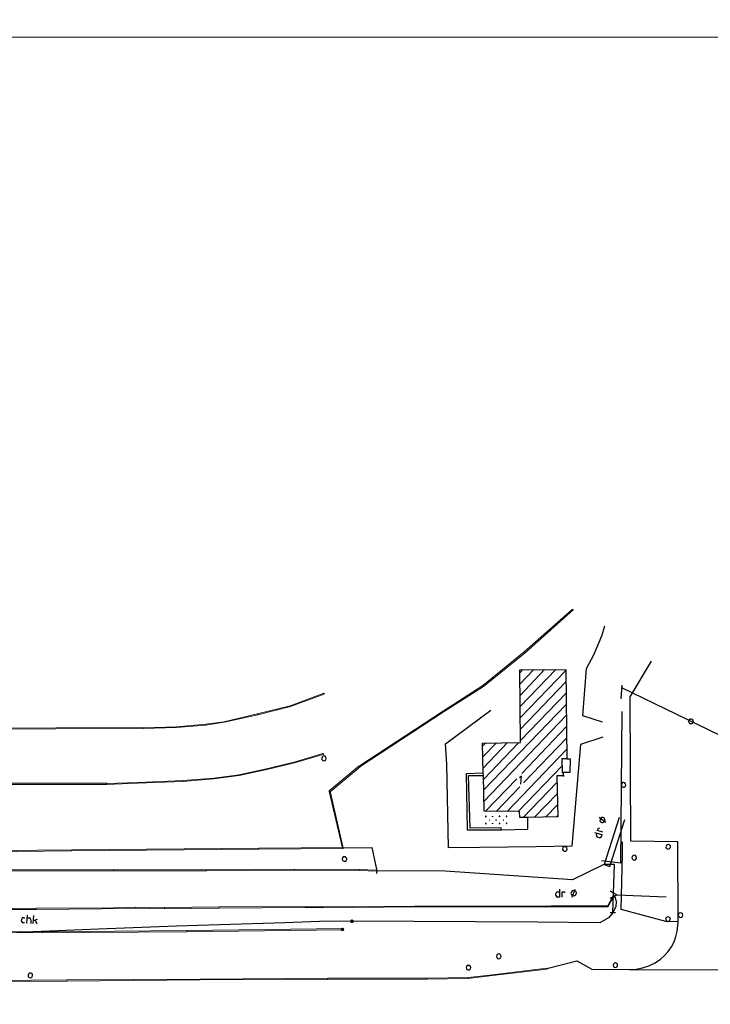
# Model space of a CAD drawing. Header units: millimetres. Extents: x -27 to 2301, y -256 to 766.
# Tile 8 of 97: x 56 to 126, y 82 to 181. Entities that reach past the tile are written whole.
import ezdxf

# ---------------------------------------------------------------- set-up
doc = ezdxf.new("R2010")
doc.units = ezdxf.units.MM
doc.layers.add('SIV-ONDERGROND-ALG', color=251, linetype='Continuous')
doc.layers.add('to-xx-deelkader', color=133, linetype='Continuous', lineweight=18, plot=False)

msp = doc.modelspace()

# ---------------------------------------------------------------- hatches: boundary and pattern name
h = msp.add_hatch(color=9)
h.dxf.hatch_style = 2
h.paths.add_polyline_path([(56.482, 181.222), (56.482, 181.402)])
h = msp.add_hatch(color=9)
h.dxf.hatch_style = 2
h.paths.add_polyline_path([(56.482, 175.102), (56.482, 175.282)])
h = msp.add_hatch(color=9)
h.dxf.hatch_style = 2
h.paths.add_polyline_path([(56.482, 170.062), (56.482, 170.422)])
h = msp.add_hatch(color=9)
h.dxf.hatch_style = 2
h.paths.add_polyline_path([(56.482, 105.442), (56.482, 105.622)])
h = msp.add_hatch(color=9)
h.dxf.hatch_style = 2
h.paths.add_polyline_path([(80.062, 98.782), (80.062, 98.422)])
h = msp.add_hatch(color=9)
h.dxf.hatch_style = 2
h.paths.add_polyline_path([(56.482, 94.102), (56.482, 94.462)])
at = {"layer": 'SIV-ONDERGROND-ALG'}
h = msp.add_hatch(color=256, dxfattribs=at)
h.dxf.hatch_style = 2
h.paths.add_polyline_path([(107.644, 117.261), (107.676, 117.229), (112.565, 121.571), (112.501, 121.603), (112.468, 121.635), (107.579, 117.325)])
h = msp.add_hatch(color=256, dxfattribs=at)
h.dxf.hatch_style = 2
h.paths.add_polyline_path([(112.468, 121.635), (112.533, 121.635), (112.565, 121.635), (112.565, 121.571), (112.501, 121.603)])
h = msp.add_hatch(color=256, dxfattribs=at)
h.dxf.hatch_style = 2
h.paths.add_polyline_path([(103.43, 113.852), (103.462, 113.819), (107.676, 117.229), (107.644, 117.261), (107.579, 117.325), (103.398, 113.916)])
h = msp.add_hatch(color=256, dxfattribs=at)
h.dxf.hatch_style = 2
h.paths.add_polyline_path([(99.442, 111.311), (99.474, 111.278), (103.462, 113.819), (103.43, 113.852), (103.398, 113.916), (99.409, 111.343)])
h = msp.add_hatch(color=256, dxfattribs=at)
h.dxf.hatch_style = 2
h.paths.add_polyline_path([(87.283, 113.08), (87.251, 113.144), (83.842, 111.857), (83.842, 111.825), (83.874, 111.793), (87.315, 113.047)])
h = msp.add_hatch(color=256, dxfattribs=at)
h.dxf.hatch_style = 2
h.paths.add_polyline_path([(87.251, 113.144), (87.315, 113.144), (87.315, 113.08), (87.315, 113.047), (87.283, 113.08)])
h = msp.add_hatch(color=256, dxfattribs=at)
h.dxf.hatch_style = 2
h.paths.add_polyline_path([(83.842, 111.825), (83.842, 111.857), (80.496, 111.053), (80.529, 111.021), (80.561, 110.957), (83.874, 111.793)])
h = msp.add_hatch(color=256, dxfattribs=at)
h.dxf.hatch_style = 2
h.paths.add_polyline_path([(80.529, 111.021), (80.496, 111.053), (77.119, 110.249), (77.151, 110.217), (77.183, 110.185), (80.561, 110.957)])
h = msp.add_hatch(color=256, dxfattribs=at)
h.dxf.hatch_style = 2
h.paths.add_polyline_path([(80.529, 110.957), (80.529, 110.989), (80.561, 110.989), (80.561, 110.957)])
h = msp.add_hatch(color=256, dxfattribs=at)
h.dxf.hatch_style = 2
h.paths.add_polyline_path([(90.918, 105.746), (90.918, 105.682), (99.474, 111.278), (99.442, 111.311), (99.409, 111.343), (90.886, 105.778)])
h = msp.add_hatch(color=256, dxfattribs=at)
h.dxf.hatch_style = 2
h.paths.add_polyline_path([(99.409, 111.343), (99.409, 111.375), (99.442, 111.343)])
h = msp.add_hatch(color=256, dxfattribs=at)
h.dxf.hatch_style = 2
h.paths.add_polyline_path([(75.286, 109.927), (75.286, 109.992), (72.326, 109.734), (72.326, 109.67), (75.286, 109.895)])
h = msp.add_hatch(color=256, dxfattribs=at)
h.dxf.hatch_style = 2
h.paths.add_polyline_path([(77.151, 110.217), (77.151, 110.249), (75.286, 109.992), (75.286, 109.895), (77.151, 110.185)])
h = msp.add_hatch(color=256, dxfattribs=at)
h.dxf.hatch_style = 2
h.paths.add_polyline_path([(77.183, 110.185), (77.151, 110.185), (77.151, 110.217)])
h = msp.add_hatch(color=256, dxfattribs=at)
h.dxf.hatch_style = 2
h.paths.add_polyline_path([(68.981, 109.606), (68.981, 109.67), (42.22, 109.541), (42.22, 109.445), (68.981, 109.541)])
h = msp.add_hatch(color=256, dxfattribs=at)
h.dxf.hatch_style = 2
h.paths.add_polyline_path([(72.326, 109.702), (72.326, 109.734), (68.981, 109.638), (68.981, 109.541), (72.326, 109.67)])
h = msp.add_hatch(color=256, dxfattribs=at)
h.dxf.hatch_style = 2
h.paths.add_polyline_path([(72.326, 109.67), (72.359, 109.67), (72.326, 109.638)])
h = msp.add_hatch(color=256, dxfattribs=at)
h.dxf.hatch_style = 2
h.paths.add_polyline_path([(87.187, 106.968), (87.155, 107.033), (84.26, 106.132), (84.26, 106.1), (84.292, 106.068), (87.187, 106.936)])
h = msp.add_hatch(color=256, dxfattribs=at)
h.dxf.hatch_style = 2
h.paths.add_polyline_path([(87.155, 107.033), (87.219, 107.033), (87.219, 106.968), (87.187, 106.936), (87.187, 106.968)])
h = msp.add_hatch(color=256, dxfattribs=at)
h.dxf.hatch_style = 2
h.paths.add_polyline_path([(84.26, 106.1), (84.26, 106.132), (81.268, 105.424), (81.3, 105.392), (81.333, 105.36), (84.292, 106.068)])
h = msp.add_hatch(color=256, dxfattribs=at)
h.dxf.hatch_style = 2
h.paths.add_polyline_path([(78.663, 104.845), (78.663, 104.877), (76.122, 104.524), (76.122, 104.459), (78.663, 104.781)])
h = msp.add_hatch(color=256, dxfattribs=at)
h.dxf.hatch_style = 2
h.paths.add_polyline_path([(81.3, 105.392), (81.268, 105.424), (78.631, 104.877), (78.663, 104.845), (78.663, 104.781), (81.333, 105.36)])
h = msp.add_hatch(color=256, dxfattribs=at)
h.dxf.hatch_style = 2
h.paths.add_polyline_path([(81.3, 105.36), (81.333, 105.36), (81.333, 105.328), (81.3, 105.328)])
h = msp.add_hatch(color=256, dxfattribs=at)
h.dxf.hatch_style = 2
h.paths.add_polyline_path([(87.862, 103.173), (87.894, 103.141), (90.95, 105.682), (90.918, 105.746), (90.853, 105.778), (87.798, 103.237)])
h = msp.add_hatch(color=256, dxfattribs=at)
h.dxf.hatch_style = 2
h.paths.add_polyline_path([(90.853, 105.778), (90.886, 105.778), (90.918, 105.746)])
h = msp.add_hatch(color=256, dxfattribs=at)
h.dxf.hatch_style = 2
h.paths.add_polyline_path([(65.25, 103.945), (65.25, 104.009), (46.53, 104.009), (46.53, 103.88), (65.25, 103.88)])
h = msp.add_hatch(color=256, dxfattribs=at)
h.dxf.hatch_style = 2
h.paths.add_polyline_path([(68.402, 104.041), (68.402, 104.073), (65.25, 103.977), (65.25, 103.88), (68.402, 104.009)])
h = msp.add_hatch(color=256, dxfattribs=at)
h.dxf.hatch_style = 2
h.paths.add_polyline_path([(65.25, 103.88), (65.25, 103.913), (65.282, 103.88)])
h = msp.add_hatch(color=256, dxfattribs=at)
h.dxf.hatch_style = 2
h.paths.add_polyline_path([(72.97, 104.266), (72.97, 104.299), (68.402, 104.073), (68.402, 104.009), (72.97, 104.202)])
h = msp.add_hatch(color=256, dxfattribs=at)
h.dxf.hatch_style = 2
h.paths.add_polyline_path([(68.402, 104.009), (68.434, 104.009), (68.402, 103.977)])
h = msp.add_hatch(color=256, dxfattribs=at)
h.dxf.hatch_style = 2
h.paths.add_polyline_path([(76.122, 104.492), (76.122, 104.524), (72.97, 104.299), (72.97, 104.202), (76.122, 104.459)])
h = msp.add_hatch(color=256, dxfattribs=at)
h.dxf.hatch_style = 2
h.paths.add_polyline_path([(72.97, 104.202), (72.97, 104.234), (73.002, 104.202)])
h = msp.add_hatch(color=256, dxfattribs=at)
h.dxf.hatch_style = 2
h.paths.add_polyline_path([(87.798, 103.173), (87.798, 103.237), (87.862, 103.173)])
h = msp.add_hatch(color=256, dxfattribs=at)
h.dxf.hatch_style = 2
h.paths.add_polyline_path([(89.213, 97.447), (89.245, 97.447), (87.894, 103.205), (87.862, 103.173), (87.798, 103.173), (89.149, 97.415)])
h = msp.add_hatch(color=256, dxfattribs=at)
h.dxf.hatch_style = 2
h.paths.add_polyline_path([(47.688, 97.061), (47.688, 96.997), (61.712, 97.158), (61.712, 97.254), (47.688, 97.126)])
h = msp.add_hatch(color=256, dxfattribs=at)
h.dxf.hatch_style = 2
h.paths.add_polyline_path([(61.712, 97.19), (61.712, 97.158), (80.689, 97.319), (80.689, 97.415), (61.712, 97.254)])
h = msp.add_hatch(color=256, dxfattribs=at)
h.dxf.hatch_style = 2
h.paths.add_polyline_path([(61.712, 97.254), (61.712, 97.287), (61.744, 97.254)])
h = msp.add_hatch(color=256, dxfattribs=at)
h.dxf.hatch_style = 2
h.paths.add_polyline_path([(80.657, 97.319), (80.689, 97.319), (80.689, 97.287), (80.657, 97.287)])
h = msp.add_hatch(color=256, dxfattribs=at)
h.dxf.hatch_style = 2
h.paths.add_polyline_path([(80.689, 97.351), (80.689, 97.319), (89.213, 97.383), (89.213, 97.512), (80.689, 97.415)])
h = msp.add_hatch(color=256, dxfattribs=at)
h.dxf.hatch_style = 2
h.paths.add_polyline_path([(89.213, 97.383), (89.245, 97.383), (89.245, 97.415), (89.245, 97.447), (89.213, 97.447)])
h = msp.add_hatch(color=256, dxfattribs=at)
h.dxf.hatch_style = 2
h.paths.add_polyline_path([(54.603, 95.164), (54.603, 95.131), (65.958, 95.131), (65.958, 95.26), (54.603, 95.228)])
h = msp.add_hatch(color=256, dxfattribs=at)
h.dxf.hatch_style = 2
h.paths.add_polyline_path([(65.926, 95.26), (65.958, 95.26), (65.958, 95.228), (65.926, 95.228)])
h = msp.add_hatch(color=256, dxfattribs=at)
h.dxf.hatch_style = 2
h.paths.add_polyline_path([(65.958, 95.196), (65.958, 95.131), (75.35, 95.131), (75.35, 95.228), (65.958, 95.26)])
h = msp.add_hatch(color=256, dxfattribs=at)
h.dxf.hatch_style = 2
h.paths.add_polyline_path([(75.35, 95.164), (75.35, 95.131), (84.26, 95.196), (84.26, 95.292), (75.35, 95.228)])
h = msp.add_hatch(color=256, dxfattribs=at)
h.dxf.hatch_style = 2
h.paths.add_polyline_path([(75.35, 95.131), (75.382, 95.131), (75.35, 95.099)])
h = msp.add_hatch(color=256, dxfattribs=at)
h.dxf.hatch_style = 2
h.paths.add_polyline_path([(84.26, 95.228), (84.26, 95.196), (90.853, 95.164), (90.853, 95.26), (84.26, 95.292)])
h = msp.add_hatch(color=256, dxfattribs=at)
h.dxf.hatch_style = 2
h.paths.add_polyline_path([(90.853, 95.196), (90.853, 95.164), (92.655, 95.099), (92.655, 95.196), (90.853, 95.26)])
h = msp.add_hatch(color=256, dxfattribs=at)
h.dxf.hatch_style = 2
h.paths.add_polyline_path([(92.655, 95.196), (92.687, 95.164), (92.687, 95.131), (92.655, 95.099), (92.655, 95.131)])
h = msp.add_hatch(color=256, dxfattribs=at)
h.dxf.hatch_style = 2
h.paths.add_polyline_path([(116.071, 91.529), (116.103, 91.529), (116.714, 92.59), (116.65, 92.623), (116.618, 92.623), (116.039, 91.561)])
h = msp.add_hatch(color=256, dxfattribs=at)
h.dxf.hatch_style = 2
h.paths.add_polyline_path([(116.618, 92.623), (116.65, 92.655), (116.714, 92.623), (116.714, 92.59), (116.65, 92.623)])
h = msp.add_hatch(color=256, dxfattribs=at)
h.dxf.hatch_style = 2
h.paths.add_polyline_path([(48.556, 91.239), (48.556, 91.207), (58.077, 91.207), (58.077, 91.336), (48.556, 91.304)])
h = msp.add_hatch(color=256, dxfattribs=at)
h.dxf.hatch_style = 2
h.paths.add_polyline_path([(58.077, 91.272), (58.077, 91.207), (64.768, 91.272), (64.768, 91.368), (58.077, 91.336)])
h = msp.add_hatch(color=256, dxfattribs=at)
h.dxf.hatch_style = 2
h.paths.add_polyline_path([(64.735, 91.272), (64.768, 91.272), (64.768, 91.239)])
h = msp.add_hatch(color=256, dxfattribs=at)
h.dxf.hatch_style = 2
h.paths.add_polyline_path([(64.768, 91.304), (64.768, 91.272), (68.113, 91.336), (68.113, 91.432), (64.768, 91.336)])
h = msp.add_hatch(color=256, dxfattribs=at)
h.dxf.hatch_style = 2
h.paths.add_polyline_path([(68.113, 91.4), (68.113, 91.336), (71.104, 91.272), (71.104, 91.368), (68.113, 91.432)])
h = msp.add_hatch(color=256, dxfattribs=at)
h.dxf.hatch_style = 2
h.paths.add_polyline_path([(71.072, 91.272), (71.072, 91.304), (71.104, 91.304), (71.104, 91.272)])
h = msp.add_hatch(color=256, dxfattribs=at)
h.dxf.hatch_style = 2
h.paths.add_polyline_path([(71.104, 91.336), (71.104, 91.272), (76.637, 91.336), (76.637, 91.465), (71.104, 91.4)])
h = msp.add_hatch(color=256, dxfattribs=at)
h.dxf.hatch_style = 2
h.paths.add_polyline_path([(76.604, 91.465), (76.637, 91.465), (76.637, 91.432), (76.604, 91.432)])
h = msp.add_hatch(color=256, dxfattribs=at)
h.dxf.hatch_style = 2
h.paths.add_polyline_path([(76.637, 91.4), (76.637, 91.336), (85.418, 91.4), (85.418, 91.529), (76.637, 91.465)])
h = msp.add_hatch(color=256, dxfattribs=at)
h.dxf.hatch_style = 2
h.paths.add_polyline_path([(85.418, 91.465), (85.418, 91.4), (87.155, 91.368), (87.155, 91.465), (85.418, 91.497)])
h = msp.add_hatch(color=256, dxfattribs=at)
h.dxf.hatch_style = 2
h.paths.add_polyline_path([(87.155, 91.4), (87.155, 91.368), (96.515, 91.465), (96.515, 91.561), (87.155, 91.465)])
h = msp.add_hatch(color=256, dxfattribs=at)
h.dxf.hatch_style = 2
h.paths.add_polyline_path([(96.515, 91.497), (96.515, 91.465), (103.43, 91.465), (103.43, 91.561), (96.515, 91.561)])
h = msp.add_hatch(color=256, dxfattribs=at)
h.dxf.hatch_style = 2
h.paths.add_polyline_path([(103.398, 91.465), (103.43, 91.465), (103.43, 91.432)])
h = msp.add_hatch(color=256, dxfattribs=at)
h.dxf.hatch_style = 2
h.paths.add_polyline_path([(103.43, 91.497), (103.43, 91.465), (110.346, 91.497), (110.346, 91.593), (103.43, 91.561)])
h = msp.add_hatch(color=256, dxfattribs=at)
h.dxf.hatch_style = 2
h.paths.add_polyline_path([(110.346, 91.593), (110.346, 91.625), (110.378, 91.593)])
h = msp.add_hatch(color=256, dxfattribs=at)
h.dxf.hatch_style = 2
h.paths.add_polyline_path([(110.346, 91.529), (110.346, 91.497), (116.071, 91.497), (116.071, 91.593), (110.346, 91.593)])
h = msp.add_hatch(color=256, dxfattribs=at)
h.dxf.hatch_style = 2
h.paths.add_polyline_path([(116.071, 91.497), (116.103, 91.497), (116.103, 91.529), (116.071, 91.529)])
h = msp.add_hatch(color=256, dxfattribs=at)
h.dxf.hatch_style = 2
h.paths.add_polyline_path([(89.953, 90.114), (89.921, 90.049), (90.114, 90.017)])
h = msp.add_hatch(color=256, dxfattribs=at)
h.dxf.hatch_style = 2
h.paths.add_polyline_path([(89.921, 90.049), (89.953, 89.921), (90.114, 90.017)])
h = msp.add_hatch(color=256, dxfattribs=at)
h.dxf.hatch_style = 2
h.paths.add_polyline_path([(90.017, 90.178), (89.953, 90.114), (90.114, 90.017)])
h = msp.add_hatch(color=256, dxfattribs=at)
h.dxf.hatch_style = 2
h.paths.add_polyline_path([(89.953, 89.921), (90.017, 89.856), (90.114, 90.017)])
h = msp.add_hatch(color=256, dxfattribs=at)
h.dxf.hatch_style = 2
h.paths.add_polyline_path([(90.114, 90.21), (90.017, 90.178), (90.114, 90.017)])
h = msp.add_hatch(color=256, dxfattribs=at)
h.dxf.hatch_style = 2
h.paths.add_polyline_path([(90.017, 89.856), (90.082, 89.824), (90.114, 90.017)])
h = msp.add_hatch(color=256, dxfattribs=at)
h.dxf.hatch_style = 2
h.paths.add_polyline_path([(90.082, 89.824), (90.21, 89.856), (90.114, 90.017)])
h = msp.add_hatch(color=256, dxfattribs=at)
h.dxf.hatch_style = 2
h.paths.add_polyline_path([(90.21, 90.178), (90.114, 90.21), (90.114, 90.017)])
h = msp.add_hatch(color=256, dxfattribs=at)
h.dxf.hatch_style = 2
h.paths.add_polyline_path([(90.275, 90.114), (90.21, 90.178), (90.114, 90.017)])
h = msp.add_hatch(color=256, dxfattribs=at)
h.dxf.hatch_style = 2
h.paths.add_polyline_path([(90.307, 89.985), (90.275, 90.114), (90.114, 90.017)])
h = msp.add_hatch(color=256, dxfattribs=at)
h.dxf.hatch_style = 2
h.paths.add_polyline_path([(90.21, 89.856), (90.275, 89.921), (90.114, 90.017)])
h = msp.add_hatch(color=256, dxfattribs=at)
h.dxf.hatch_style = 2
h.paths.add_polyline_path([(90.275, 89.921), (90.307, 89.985), (90.114, 90.017)])
h = msp.add_hatch(color=256, dxfattribs=at)
h.dxf.hatch_style = 2
h.paths.add_polyline_path([(10.537, 89.149), (58.688, 88.956), (58.688, 88.859), (10.537, 89.02)])
h = msp.add_hatch(color=256, dxfattribs=at)
h.dxf.hatch_style = 2
h.paths.add_polyline_path([(58.688, 88.891), (58.688, 88.859), (73.356, 88.956), (73.356, 89.084), (58.688, 88.956)])
h = msp.add_hatch(color=256, dxfattribs=at)
h.dxf.hatch_style = 2
h.paths.add_polyline_path([(73.324, 88.956), (73.324, 88.988), (73.356, 88.988), (73.356, 88.956)])
h = msp.add_hatch(color=256, dxfattribs=at)
h.dxf.hatch_style = 2
h.paths.add_polyline_path([(73.356, 89.02), (73.356, 88.956), (89.149, 89.149), (89.149, 89.277), (73.356, 89.084)])
h = msp.add_hatch(color=256, dxfattribs=at)
h.dxf.hatch_style = 2
h.paths.add_polyline_path([(89.084, 89.342), (88.988, 89.277), (89.149, 89.213)])
h = msp.add_hatch(color=256, dxfattribs=at)
h.dxf.hatch_style = 2
h.paths.add_polyline_path([(88.988, 89.277), (88.988, 89.213), (89.149, 89.213)])
h = msp.add_hatch(color=256, dxfattribs=at)
h.dxf.hatch_style = 2
h.paths.add_polyline_path([(88.988, 89.213), (88.988, 89.117), (89.149, 89.213)])
h = msp.add_hatch(color=256, dxfattribs=at)
h.dxf.hatch_style = 2
h.paths.add_polyline_path([(88.988, 89.117), (89.052, 89.02), (89.149, 89.213)])
h = msp.add_hatch(color=256, dxfattribs=at)
h.dxf.hatch_style = 2
h.paths.add_polyline_path([(89.052, 89.02), (89.149, 89.02), (89.149, 89.213)])
h = msp.add_hatch(color=256, dxfattribs=at)
h.dxf.hatch_style = 2
h.paths.add_polyline_path([(89.149, 89.374), (89.084, 89.342), (89.149, 89.213)])
h = msp.add_hatch(color=256, dxfattribs=at)
h.dxf.hatch_style = 2
h.paths.add_polyline_path([(89.245, 89.342), (89.149, 89.374), (89.149, 89.213)])
h = msp.add_hatch(color=256, dxfattribs=at)
h.dxf.hatch_style = 2
h.paths.add_polyline_path([(89.31, 89.277), (89.245, 89.342), (89.149, 89.213)])
h = msp.add_hatch(color=256, dxfattribs=at)
h.dxf.hatch_style = 2
h.paths.add_polyline_path([(89.149, 89.277), (89.213, 89.213), (89.213, 89.181), (89.149, 89.149), (89.149, 89.213)])
h = msp.add_hatch(color=256, dxfattribs=at)
h.dxf.hatch_style = 2
h.paths.add_polyline_path([(89.342, 89.181), (89.31, 89.277), (89.149, 89.213)])
h = msp.add_hatch(color=256, dxfattribs=at)
h.dxf.hatch_style = 2
h.paths.add_polyline_path([(89.149, 89.02), (89.245, 89.02), (89.149, 89.213)])
h = msp.add_hatch(color=256, dxfattribs=at)
h.dxf.hatch_style = 2
h.paths.add_polyline_path([(89.245, 89.02), (89.31, 89.084), (89.149, 89.213)])
h = msp.add_hatch(color=256, dxfattribs=at)
h.dxf.hatch_style = 2
h.paths.add_polyline_path([(89.31, 89.084), (89.342, 89.181), (89.149, 89.213)])
h = msp.add_hatch(color=256, dxfattribs=at)
h.dxf.hatch_style = 2
h.paths.add_polyline_path([(109.895, 85.225), (109.895, 85.257), (104.363, 84.581), (104.363, 84.517), (109.895, 85.16)])
h = msp.add_hatch(color=256, dxfattribs=at)
h.dxf.hatch_style = 2
h.paths.add_polyline_path([(109.895, 85.257), (109.927, 85.225), (109.927, 85.192), (109.895, 85.16), (109.895, 85.225)])
h = msp.add_hatch(color=256, dxfattribs=at)
h.dxf.hatch_style = 2
h.paths.add_polyline_path([(61.197, 84.002), (61.197, 84.067), (53.992, 84.002), (53.992, 83.906), (61.197, 83.938)])
h = msp.add_hatch(color=256, dxfattribs=at)
h.dxf.hatch_style = 2
h.paths.add_polyline_path([(74.707, 84.099), (74.707, 84.163), (61.197, 84.067), (61.197, 83.938), (74.707, 84.067)])
h = msp.add_hatch(color=256, dxfattribs=at)
h.dxf.hatch_style = 2
h.paths.add_polyline_path([(87.669, 84.195), (87.669, 84.26), (74.707, 84.163), (74.707, 84.067), (87.669, 84.131)])
h = msp.add_hatch(color=256, dxfattribs=at)
h.dxf.hatch_style = 2
h.paths.add_polyline_path([(97.737, 84.195), (97.737, 84.26), (87.669, 84.26), (87.669, 84.131), (97.737, 84.163)])
h = msp.add_hatch(color=256, dxfattribs=at)
h.dxf.hatch_style = 2
h.paths.add_polyline_path([(101.918, 84.26), (101.918, 84.324), (97.737, 84.26), (97.737, 84.163), (101.918, 84.227)])
h = msp.add_hatch(color=256, dxfattribs=at)
h.dxf.hatch_style = 2
h.paths.add_polyline_path([(104.363, 84.549), (104.363, 84.581), (101.918, 84.324), (101.918, 84.227), (104.363, 84.517)])
h = msp.add_hatch(color=256, dxfattribs=at)
h.dxf.hatch_style = 2
h.paths.add_polyline_path([(104.331, 84.517), (104.363, 84.517), (104.363, 84.485), (104.331, 84.485)])

# ---------------------------------------------------------------- linework, layer by layer
at = {"layer": 'SIV-ONDERGROND-ALG', "lineweight": 5}
for points in [[(107.644, 117.261), (107.676, 117.229), (112.565, 121.571), (112.501, 121.603), (112.468, 121.635), (107.579, 117.325), (107.644, 117.261)], [(112.468, 121.635), (112.533, 121.635), (112.565, 121.635), (112.565, 121.571)], [(103.43, 113.852), (103.462, 113.819), (107.676, 117.229), (107.644, 117.261), (107.579, 117.325), (103.398, 113.916), (103.43, 113.852)], [(99.442, 111.311), (99.474, 111.278), (103.462, 113.819), (103.43, 113.852), (103.398, 113.916), (99.409, 111.343), (99.442, 111.311)], [(103.462, 113.819), (103.462, 113.819)], [(87.283, 113.08), (87.251, 113.144), (83.842, 111.857), (83.842, 111.825), (83.874, 111.793), (87.315, 113.047), (87.283, 113.08)], [(87.251, 113.144), (87.315, 113.144), (87.315, 113.08), (87.315, 113.047)], [(83.842, 111.825), (83.842, 111.857), (80.496, 111.053), (80.529, 111.021), (80.561, 110.957), (83.874, 111.793), (83.842, 111.825)], [(80.529, 111.021), (80.496, 111.053), (77.119, 110.249), (77.151, 110.217), (77.183, 110.185), (80.561, 110.957), (80.529, 111.021)], [(90.918, 105.746), (90.918, 105.682), (99.474, 111.278), (99.442, 111.311), (99.409, 111.343), (90.886, 105.778), (90.918, 105.746)], [(75.286, 109.927), (75.286, 109.992), (72.326, 109.734), (72.326, 109.67), (75.286, 109.895), (75.286, 109.927)], [(77.151, 110.217), (77.151, 110.249), (75.286, 109.992), (75.286, 109.895), (77.151, 110.185), (77.151, 110.217)], [(77.183, 110.185), (77.151, 110.185)], [(68.981, 109.606), (68.981, 109.67), (42.22, 109.541), (42.22, 109.445), (68.981, 109.541), (68.981, 109.606)], [(72.326, 109.702), (72.326, 109.734), (68.981, 109.638), (68.981, 109.541), (72.326, 109.67), (72.326, 109.702)], [(87.187, 106.968), (87.155, 107.033), (84.26, 106.132), (84.26, 106.1), (84.292, 106.068), (87.187, 106.936), (87.187, 106.968)], [(87.155, 107.033), (87.219, 107.033), (87.219, 106.968), (87.187, 106.936)], [(84.26, 106.1), (84.26, 106.132), (81.268, 105.424), (81.3, 105.392), (81.333, 105.36), (84.292, 106.068), (84.26, 106.1)], [(78.663, 104.845), (78.663, 104.877), (76.122, 104.524), (76.122, 104.459), (78.663, 104.781), (78.663, 104.845)], [(81.3, 105.392), (81.268, 105.424), (78.631, 104.877), (78.663, 104.845), (78.663, 104.781), (81.333, 105.36), (81.3, 105.392)], [(87.862, 103.173), (87.894, 103.141), (90.95, 105.682), (90.918, 105.746), (90.853, 105.778), (87.798, 103.237), (87.862, 103.173)], [(90.853, 105.778), (90.886, 105.778)], [(65.25, 103.945), (65.25, 104.009), (46.53, 104.009), (46.53, 103.88), (65.25, 103.88), (65.25, 103.945)], [(68.402, 104.041), (68.402, 104.073), (65.25, 103.977), (65.25, 103.88), (68.402, 104.009), (68.402, 104.041)], [(72.97, 104.266), (72.97, 104.299), (68.402, 104.073), (68.402, 104.009), (72.97, 104.202), (72.97, 104.266)], [(76.122, 104.492), (76.122, 104.524), (72.97, 104.299), (72.97, 104.202), (76.122, 104.459), (76.122, 104.492)], [(78.663, 104.781), (78.663, 104.781)], [(87.798, 103.173), (87.798, 103.237)], [(89.213, 97.447), (89.245, 97.447), (87.894, 103.205), (87.862, 103.173), (87.798, 103.173), (89.149, 97.415), (89.213, 97.447)], [(47.688, 97.061), (47.688, 96.997), (61.712, 97.158), (61.712, 97.254), (47.688, 97.126), (47.688, 97.061)], [(61.712, 97.19), (61.712, 97.158), (80.689, 97.319), (80.689, 97.415), (61.712, 97.254), (61.712, 97.19)], [(80.689, 97.351), (80.689, 97.319), (89.213, 97.383), (89.213, 97.512), (80.689, 97.415), (80.689, 97.351)], [(89.213, 97.383), (89.245, 97.383), (89.245, 97.415), (89.245, 97.447)], [(54.603, 95.164), (54.603, 95.131), (65.958, 95.131), (65.958, 95.26), (54.603, 95.228), (54.603, 95.164)], [(65.958, 95.196), (65.958, 95.131), (75.35, 95.131), (75.35, 95.228), (65.958, 95.26), (65.958, 95.196)], [(75.35, 95.164), (75.35, 95.131), (84.26, 95.196), (84.26, 95.292), (75.35, 95.228), (75.35, 95.164)], [(84.26, 95.228), (84.26, 95.196), (90.853, 95.164), (90.853, 95.26), (84.26, 95.292), (84.26, 95.228)], [(90.853, 95.26), (90.853, 95.26)], [(90.853, 95.196), (90.853, 95.164), (92.655, 95.099), (92.655, 95.196), (90.853, 95.26), (90.853, 95.196)], [(92.655, 95.196), (92.687, 95.164), (92.687, 95.131), (92.655, 95.099)], [(116.071, 91.529), (116.103, 91.529), (116.714, 92.59), (116.65, 92.623), (116.618, 92.623), (116.039, 91.561), (116.071, 91.529)], [(116.618, 92.623), (116.65, 92.655), (116.714, 92.623), (116.714, 92.59)], [(48.556, 91.239), (48.556, 91.207), (58.077, 91.207), (58.077, 91.336), (48.556, 91.304), (48.556, 91.239)], [(58.077, 91.272), (58.077, 91.207), (64.768, 91.272), (64.768, 91.368), (58.077, 91.336), (58.077, 91.272)], [(64.768, 91.304), (64.768, 91.272), (68.113, 91.336), (68.113, 91.432), (64.768, 91.336), (64.768, 91.304)], [(68.113, 91.4), (68.113, 91.336), (71.104, 91.272), (71.104, 91.368), (68.113, 91.432), (68.113, 91.4)], [(71.104, 91.336), (71.104, 91.272), (76.637, 91.336), (76.637, 91.465), (71.104, 91.4), (71.104, 91.336)], [(76.637, 91.4), (76.637, 91.336), (85.418, 91.4), (85.418, 91.529), (76.637, 91.465), (76.637, 91.4)], [(85.418, 91.529), (85.418, 91.497)], [(85.418, 91.465), (85.418, 91.4), (87.155, 91.368), (87.155, 91.465), (85.418, 91.497), (85.418, 91.465)], [(87.155, 91.4), (87.155, 91.368), (96.515, 91.465), (96.515, 91.561), (87.155, 91.465), (87.155, 91.4)], [(96.515, 91.497), (96.515, 91.465), (103.43, 91.465), (103.43, 91.561), (96.515, 91.561), (96.515, 91.497)], [(103.43, 91.497), (103.43, 91.465), (110.346, 91.497), (110.346, 91.593), (103.43, 91.561), (103.43, 91.497)], [(110.346, 91.529), (110.346, 91.497), (116.071, 91.497), (116.071, 91.593), (110.346, 91.593), (110.346, 91.529)], [(116.071, 91.497), (116.103, 91.497), (116.103, 91.529)], [(10.537, 89.052), (58.688, 88.859), (58.688, 88.956), (10.537, 89.149)], [(58.688, 88.891), (58.688, 88.859), (73.356, 88.956), (73.356, 89.084), (58.688, 88.956), (58.688, 88.891)], [(73.356, 89.02), (73.356, 88.956), (89.149, 89.149), (89.149, 89.277), (73.356, 89.084), (73.356, 89.02)], [(89.149, 89.277), (89.213, 89.213), (89.213, 89.181), (89.149, 89.149)], [(109.895, 85.225), (109.895, 85.257), (104.363, 84.581), (104.363, 84.517), (109.895, 85.16), (109.895, 85.225)], [(109.895, 85.257), (109.927, 85.225), (109.927, 85.192), (109.895, 85.16)], [(61.197, 84.002), (61.197, 84.067), (53.992, 84.002), (53.992, 83.906), (61.197, 83.938), (61.197, 84.002)], [(74.707, 84.099), (74.707, 84.163), (61.197, 84.067), (61.197, 83.938), (74.707, 84.067), (74.707, 84.099)], [(87.669, 84.195), (87.669, 84.26), (74.707, 84.163), (74.707, 84.067), (87.669, 84.131), (87.669, 84.195)], [(97.737, 84.195), (97.737, 84.26), (87.669, 84.26), (87.669, 84.131), (97.737, 84.163), (97.737, 84.195)], [(101.918, 84.26), (101.918, 84.324), (97.737, 84.26), (97.737, 84.163), (101.918, 84.227), (101.918, 84.26)], [(104.363, 84.549), (104.363, 84.581), (101.918, 84.324), (101.918, 84.227), (104.363, 84.517), (104.363, 84.549)]]:
    msp.add_lwpolyline(points, dxfattribs=at)
at = {"layer": 'SIV-ONDERGROND-ALG', "lineweight": 25}
for points in [[(115.524, 110.185), (113.53, 110.828), (113.916, 115.653), (114.656, 117.036), (115.46, 118.934), (115.781, 119.963)], [(118.29, 85.128), (118.966, 85.16), (119.609, 85.289), (120.252, 85.514), (120.864, 85.804), (121.41, 86.19), (121.861, 86.576), (122.214, 86.962), (122.536, 87.444), (122.793, 87.926), (122.986, 88.473), (123.115, 89.02), (123.179, 89.599), (123.212, 89.953), (123.179, 98.058), (118.419, 98.123), (118.355, 112.758), (120.51, 116.393)], [(103.43, 105.038), (103.366, 108.062), (107.226, 108.126), (107.161, 115.492), (111.825, 115.524), (111.922, 106.486), (111.407, 106.486), (111.439, 105.103), (111.536, 105.103), (111.536, 104.749), (110.892, 104.749), (111.021, 100.6), (107.965, 100.535)], [(107.161, 115.202), (107.419, 115.492)], [(107.161, 114.045), (108.544, 115.492)], [(107.193, 112.919), (109.67, 115.524)], [(107.193, 111.793), (110.796, 115.524)], [(107.193, 110.635), (111.825, 115.428)], [(107.226, 109.477), (111.825, 114.302)], [(117.486, 113.948), (117.39, 112.565)], [(107.226, 108.351), (111.857, 113.144)], [(132.636, 107.805), (129.645, 107.805), (117.486, 113.691)], [(103.462, 103.301), (111.857, 111.986)], [(115.588, 108.673), (113.305, 107.933), (112.854, 102.787), (112.436, 97.64), (108.802, 97.576), (103.044, 97.48), (99.924, 97.447), (99.731, 105.939), (99.602, 107.997), (104.202, 111.407)], [(103.494, 102.143), (111.857, 110.86)], [(117.486, 111.278), (117.358, 95.903), (115.428, 96.129)], [(124.756, 110.249), (124.723, 110.378), (124.659, 110.474), (124.53, 110.506), (124.434, 110.506), (124.305, 110.41), (124.273, 110.281), (124.305, 110.185), (124.37, 110.056), (124.498, 110.056), (124.627, 110.056), (124.723, 110.153), (124.756, 110.249)], [(107.354, 105.006), (111.857, 109.734)], [(103.398, 106.679), (104.781, 108.094)], [(103.398, 107.805), (103.655, 108.062)], [(103.43, 105.553), (105.907, 108.126)], [(103.462, 104.395), (107.033, 108.126)], [(107.515, 104.041), (111.889, 108.576)], [(105.875, 101.146), (111.889, 107.419)], [(87.508, 106.518), (87.476, 106.647), (87.412, 106.743), (87.315, 106.775), (87.187, 106.743), (87.09, 106.647), (87.058, 106.55), (87.058, 106.421), (87.155, 106.325), (87.283, 106.293), (87.38, 106.325), (87.476, 106.389), (87.508, 106.518)], [(111.922, 106.486), (112.243, 106.486), (112.211, 105.103), (111.536, 105.103)], [(103.43, 105.038), (101.693, 104.974), (101.822, 99.281), (105.296, 99.281), (105.263, 99.506), (102.111, 99.442), (101.95, 104.781), (103.462, 104.781)], [(107.965, 100.535), (107.161, 100.535), (107.129, 101.146), (103.527, 101.178), (103.462, 104.781), (103.43, 105.038)], [(106.968, 101.146), (111.407, 105.746)], [(103.655, 101.178), (106.84, 104.459)], [(107.258, 103.913), (107.322, 104.717), (107.129, 104.556)], [(107.483, 100.535), (110.892, 104.073)], [(111.503, 104.749), (111.632, 104.749)], [(117.904, 103.816), (117.872, 103.945), (117.808, 104.041), (117.679, 104.073), (117.551, 104.073), (117.486, 103.977), (117.422, 103.88), (117.454, 103.752), (117.551, 103.655), (117.647, 103.623), (117.776, 103.623), (117.872, 103.72), (117.904, 103.816)], [(104.781, 101.178), (107.161, 103.655)], [(108.609, 100.535), (110.957, 102.98)], [(109.767, 100.567), (110.989, 101.822)], [(103.72, 100.632), (103.72, 100.664), (103.655, 100.664), (103.655, 100.6), (103.72, 100.6), (103.72, 100.632)], [(103.72, 99.924), (103.72, 99.956), (103.687, 99.956), (103.655, 99.924), (103.687, 99.892), (103.72, 99.892), (103.72, 99.924)], [(104.073, 100.278), (104.041, 100.278), (104.041, 100.278), (104.041, 100.278), (104.073, 100.278)], [(104.395, 100.632), (104.395, 100.664), (104.363, 100.664), (104.363, 100.6), (104.395, 100.6), (104.395, 100.632)], [(104.395, 99.924), (104.395, 99.956), (104.395, 99.956), (104.363, 99.924), (104.395, 99.892), (104.395, 99.892), (104.395, 99.924)], [(104.781, 100.278), (104.749, 100.278), (104.749, 100.31), (104.717, 100.278), (104.717, 100.278), (104.749, 100.278), (104.781, 100.278)], [(105.135, 100.632), (105.135, 100.664), (105.07, 100.664), (105.07, 100.632), (105.103, 100.6), (105.135, 100.632)], [(105.135, 99.924), (105.135, 99.956), (105.103, 99.956), (105.07, 99.924), (105.103, 99.924), (105.103, 99.892), (105.135, 99.924)], [(105.296, 99.281), (107.965, 99.345), (107.965, 100.535)], [(105.489, 100.278), (105.456, 100.31), (105.456, 100.31), (105.456, 100.278), (105.456, 100.278), (105.489, 100.278)], [(105.842, 100.664), (105.81, 100.664), (105.778, 100.664), (105.778, 100.632), (105.842, 100.632), (105.842, 100.664)], [(105.842, 99.956), (105.81, 99.956), (105.81, 99.956), (105.778, 99.956), (105.81, 99.924), (105.842, 99.924), (105.842, 99.956)], [(110.892, 100.6), (110.989, 100.728)], [(115.878, 100.021), (115.202, 100.535)], [(115.621, 100.535), (115.46, 100.535), (115.363, 100.471), (115.299, 100.342), (115.267, 100.214), (115.331, 100.085), (115.46, 100.021), (115.588, 100.021), (115.717, 100.085), (115.781, 100.214), (115.781, 100.342), (115.749, 100.471), (115.621, 100.535)], [(117.229, 100.535), (115.717, 95.775), (116.296, 95.582), (117.808, 100.342)], [(114.72, 99.023), (115.46, 98.798), (115.428, 98.605)], [(114.913, 98.766), (114.977, 98.959)], [(115.556, 99.056), (115.042, 99.216), (115.138, 99.474), (115.235, 99.442)], [(114.913, 98.766), (114.913, 98.637), (115.009, 98.541)], [(115.235, 98.477), (115.009, 98.541)], [(115.235, 98.477), (115.363, 98.509), (115.428, 98.605)], [(117.422, 91.207), (117.551, 96.804), (117.583, 98.058)], [(89.213, 97.447), (92.14, 97.48), (92.655, 95.131)], [(111.954, 97.319), (111.922, 97.447), (111.857, 97.544), (111.729, 97.576), (111.6, 97.576), (111.503, 97.48), (111.471, 97.351), (111.503, 97.254), (111.568, 97.158), (111.696, 97.126), (111.825, 97.126), (111.922, 97.222), (111.954, 97.319)], [(122.44, 97.544), (122.44, 97.672), (122.343, 97.769), (122.214, 97.801), (122.118, 97.769), (122.021, 97.705), (121.957, 97.576), (121.989, 97.447), (122.086, 97.383), (122.182, 97.319), (122.311, 97.351), (122.407, 97.447), (122.44, 97.544)], [(89.599, 96.322), (89.567, 96.418), (89.47, 96.547), (89.374, 96.547), (89.245, 96.547), (89.149, 96.45), (89.117, 96.354), (89.149, 96.225), (89.245, 96.129), (89.342, 96.096), (89.47, 96.096), (89.567, 96.193), (89.599, 96.322)], [(118.998, 96.45), (118.966, 96.579), (118.901, 96.675), (118.773, 96.708), (118.644, 96.675), (118.58, 96.611), (118.515, 96.482), (118.548, 96.354), (118.644, 96.257), (118.741, 96.225), (118.869, 96.257), (118.966, 96.354), (118.998, 96.45)], [(116.586, 90.886), (116.746, 95.775), (115.685, 95.775), (112.501, 94.231), (99.57, 95.099), (92.655, 95.131)], [(92.655, 94.874), (92.655, 95.389)], [(110.989, 93.009), (110.86, 92.976), (110.796, 92.848)], [(110.796, 92.623), (110.796, 92.848)], [(111.182, 93.266), (111.182, 92.462), (110.989, 92.462)], [(110.989, 93.009), (111.182, 93.009)], [(111.439, 92.462), (111.439, 93.009), (111.696, 93.009), (111.696, 92.912)], [(112.887, 92.88), (112.854, 93.009), (112.758, 93.105), (112.597, 93.137), (112.468, 93.105), (112.404, 93.009), (112.34, 92.88), (112.372, 92.751), (112.468, 92.623), (112.597, 92.59), (112.758, 92.623), (112.854, 92.751), (112.887, 92.88)], [(112.468, 92.462), (112.758, 93.266)], [(116.328, 92.365), (117.004, 92.687), (116.328, 93.073)], [(116.65, 92.623), (116.811, 92.43), (116.939, 91.979), (116.907, 91.529), (116.586, 90.886), (116.135, 90.371), (115.267, 89.856), (108.93, 89.921), (90.114, 90.017), (86.833, 89.985), (83.295, 89.856), (72.326, 89.535), (64.414, 89.213), (56.115, 88.891)], [(110.796, 92.623), (110.86, 92.526), (110.989, 92.462)], [(117.004, 92.687), (121.989, 92.494)], [(116.843, 90.886), (116.328, 90.886)], [(123.212, 89.953), (121.957, 89.985), (117.422, 91.207)], [(123.694, 90.628), (123.662, 90.757), (123.565, 90.853), (123.469, 90.886), (123.34, 90.853), (123.244, 90.757), (123.212, 90.661), (123.244, 90.532), (123.34, 90.435), (123.437, 90.403), (123.565, 90.435), (123.662, 90.5), (123.694, 90.628)], [(56.598, 90.017), (56.63, 90.242)], [(56.598, 90.017), (56.662, 89.921), (56.758, 89.856)], [(56.823, 90.371), (56.662, 90.371), (56.63, 90.242)], [(56.887, 89.856), (56.758, 89.856)], [(56.823, 90.371), (56.919, 90.371)], [(57.144, 89.824), (57.209, 90.628)], [(57.177, 90.371), (57.402, 90.371)], [(57.53, 90.178), (57.498, 90.307), (57.402, 90.371)], [(57.53, 90.178), (57.53, 89.792)], [(57.788, 89.792), (57.852, 90.596)], [(58.174, 90.21), (57.788, 90.049)], [(57.981, 90.146), (58.142, 89.76)], [(122.44, 90.242), (122.407, 90.339), (122.311, 90.435), (122.182, 90.468), (122.086, 90.435), (121.957, 90.371), (121.957, 90.242), (121.957, 90.114), (122.054, 90.049), (122.182, 89.985), (122.279, 90.017), (122.375, 90.114), (122.44, 90.242)], [(105.263, 86.447), (105.231, 86.576), (105.135, 86.672), (105.038, 86.704), (104.91, 86.672), (104.813, 86.608), (104.781, 86.479), (104.813, 86.35), (104.877, 86.254), (105.006, 86.222), (105.135, 86.254), (105.199, 86.318), (105.263, 86.447)], [(109.895, 85.225), (112.919, 85.997), (114.463, 85.16), (118.29, 85.128), (134.791, 85.096)], [(102.176, 85.321), (102.143, 85.418), (102.079, 85.546), (101.95, 85.546), (101.822, 85.546), (101.725, 85.45), (101.693, 85.353), (101.725, 85.225), (101.79, 85.128), (101.918, 85.096), (102.047, 85.096), (102.143, 85.192), (102.176, 85.321)], [(117.068, 85.546), (117.068, 85.675), (116.972, 85.739), (116.843, 85.804), (116.746, 85.771), (116.65, 85.675), (116.618, 85.578), (116.65, 85.45), (116.714, 85.353), (116.843, 85.321), (116.972, 85.353), (117.036, 85.418), (117.068, 85.546)], [(57.723, 84.517), (57.723, 84.646), (57.627, 84.71), (57.53, 84.774), (57.402, 84.742), (57.305, 84.646), (57.273, 84.549), (57.273, 84.42), (57.37, 84.324), (57.466, 84.292), (57.595, 84.324), (57.691, 84.388), (57.723, 84.517), (57.723, 84.646), (57.627, 84.71), (57.53, 84.774), (57.402, 84.742), (57.305, 84.646), (57.273, 84.549), (57.273, 84.42), (57.37, 84.324), (57.466, 84.292), (57.595, 84.324), (57.691, 84.388), (57.723, 84.517)]]:
    msp.add_lwpolyline(points, dxfattribs=at)
at = {"layer": 'to-xx-deelkader'}
msp.add_lwpolyline([(443.942, -18.198), (-27.144, -18.198), (-27.144, 179.638), (443.942, 179.638), (443.942, -18.198), (420.387, -18.198), (443.942, 5.356)], dxfattribs=at)

doc.saveas('drawing.dxf')
